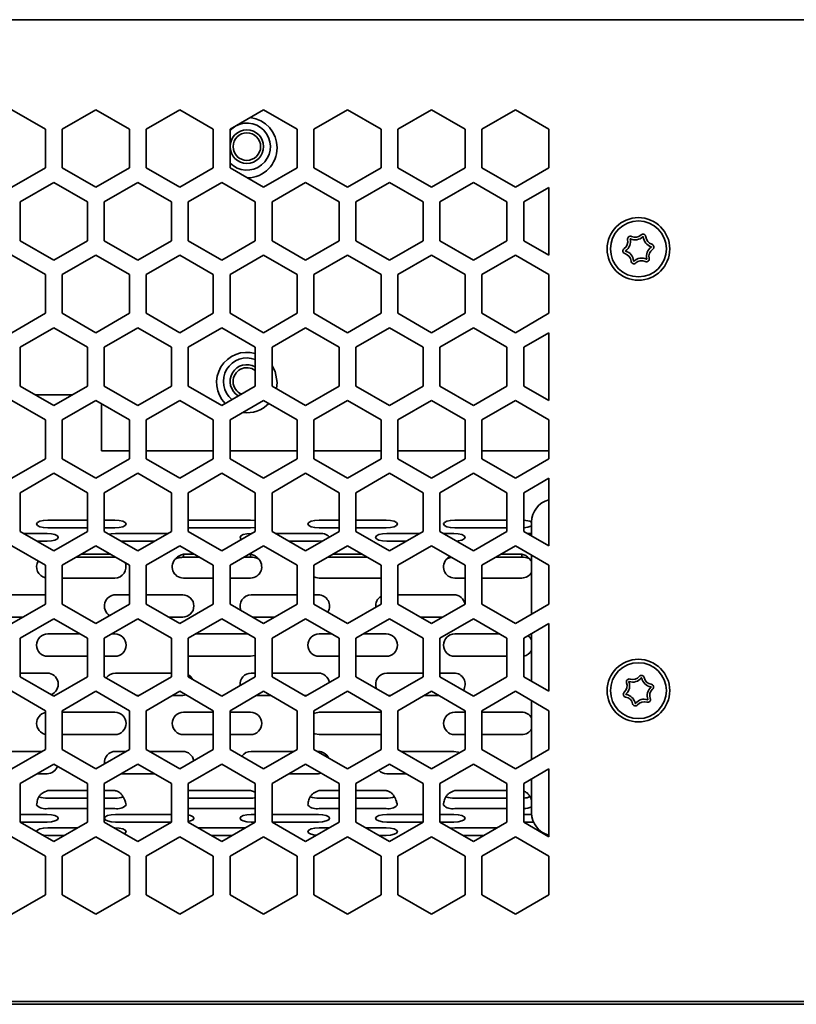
# Model space of a CAD drawing. Header units: millimetres. Extents: x 4 to 590, y 10 to 377.
# Tile 20 of 30: x 487 to 510, y 180 to 209. Entities that reach past the tile are written whole.
import ezdxf

# ---------------------------------------------------------------- set-up
doc = ezdxf.new("R2010")
doc.units = ezdxf.units.MM

msp = doc.modelspace()

# ---------------------------------------------------------------- linework, layer by layer
at = {"color": 7, "linetype": 'Continuous', "lineweight": 35}
for p, q in [((435.694, 209.3378), (581.5607, 209.3378)), ((487.4607, 206.0735), (486.4607, 206.6509)), ((488.9607, 206.6509), (487.9607, 206.0735)), ((489.9607, 206.0735), (488.9607, 206.6509)), ((491.4607, 206.6509), (490.4607, 206.0735)), ((492.4607, 206.0735), (491.4607, 206.6509)), ((493.9607, 206.6509), (492.9607, 206.0735)), ((494.9607, 206.0735), (493.9607, 206.6509)), ((496.4607, 206.6509), (495.4607, 206.0735)), ((497.4607, 206.0735), (496.4607, 206.6509)), ((498.9607, 206.6509), (497.9607, 206.0735)), ((499.9607, 206.0735), (498.9607, 206.6509)), ((501.4607, 206.6509), (500.4607, 206.0735)), ((502.4607, 206.0735), (501.4607, 206.6509)), ((487.4607, 204.9188), (487.4607, 206.0735)), ((487.9607, 206.0735), (487.9607, 204.9188)), ((489.9607, 204.9188), (489.9607, 206.0735)), ((490.4607, 206.0735), (490.4607, 204.9188)), ((492.4607, 204.9188), (492.4607, 206.0735)), ((492.9607, 206.0444), (493.0876, 206.1468)), ((492.9607, 206.0735), (492.9607, 204.9188)), ((494.9607, 204.9188), (494.9607, 206.0735)), ((495.4607, 206.0735), (495.4607, 204.9188)), ((497.4607, 204.9188), (497.4607, 206.0735)), ((497.9607, 206.0735), (497.9607, 204.9188)), ((499.9607, 204.9188), (499.9607, 206.0735)), ((500.4607, 206.0735), (500.4607, 204.9188)), ((502.4607, 204.9188), (502.4607, 206.0735)), ((486.4607, 204.3415), (487.4607, 204.9188)), ((487.9607, 204.9188), (488.9607, 204.3415)), ((488.9607, 204.3415), (489.9607, 204.9188)), ((490.4607, 204.9188), (491.4607, 204.3415)), ((491.4607, 204.3415), (492.4607, 204.9188)), ((492.9607, 204.9188), (493.9607, 204.3415)), ((493.9607, 204.3415), (494.9607, 204.9188)), ((495.4607, 204.9188), (496.4607, 204.3415)), ((496.4607, 204.3415), (497.4607, 204.9188)), ((497.9607, 204.9188), (498.9607, 204.3415)), ((498.9607, 204.3415), (499.9607, 204.9188)), ((500.4607, 204.9188), (501.4607, 204.3415)), ((501.4607, 204.3415), (502.4607, 204.9188)), ((487.7107, 204.4826), (486.7107, 203.9052)), ((488.7107, 203.9052), (487.7107, 204.4826)), ((490.2107, 204.4826), (489.2107, 203.9052)), ((491.2107, 203.9052), (490.2107, 204.4826)), ((492.7107, 204.4826), (491.7107, 203.9052)), ((493.7107, 203.9052), (492.7107, 204.4826)), ((495.2107, 204.4826), (494.2107, 203.9052)), ((496.2107, 203.9052), (495.2107, 204.4826)), ((497.7107, 204.4826), (496.7107, 203.9052)), ((498.7107, 203.9052), (497.7107, 204.4826)), ((500.2107, 204.4826), (499.2107, 203.9052)), ((501.2107, 203.9052), (500.2107, 204.4826)), ((502.4607, 204.3383), (501.7107, 203.9052)), ((502.4607, 202.3175), (502.4607, 204.3383)), ((486.7107, 203.9052), (486.7107, 202.7505)), ((488.7107, 202.7505), (488.7107, 203.9052)), ((489.2107, 203.9052), (489.2107, 202.7505)), ((491.2107, 202.7505), (491.2107, 203.9052)), ((491.7107, 203.9052), (491.7107, 202.7505)), ((493.7107, 202.7505), (493.7107, 203.9052)), ((494.2107, 203.9052), (494.2107, 202.7505)), ((496.2107, 202.7505), (496.2107, 203.9052)), ((496.7107, 203.9052), (496.7107, 202.7505)), ((498.7107, 202.7505), (498.7107, 203.9052)), ((499.2107, 203.9052), (499.2107, 202.7505)), ((501.2107, 202.7505), (501.2107, 203.9052)), ((501.7107, 203.9052), (501.7107, 202.7505)), ((486.7107, 202.7505), (487.7107, 202.1732)), ((487.7107, 202.1732), (488.7107, 202.7505)), ((489.2107, 202.7505), (490.2107, 202.1732)), ((490.2107, 202.1732), (491.2107, 202.7505)), ((491.7107, 202.7505), (492.7107, 202.1732)), ((492.7107, 202.1732), (493.7107, 202.7505)), ((494.2107, 202.7505), (495.2107, 202.1732)), ((495.2107, 202.1732), (496.2107, 202.7505)), ((496.7107, 202.7505), (497.7107, 202.1732)), ((497.7107, 202.1732), (498.7107, 202.7505)), ((499.2107, 202.7505), (500.2107, 202.1732)), ((500.2107, 202.1732), (501.2107, 202.7505)), ((501.7107, 202.7505), (502.4607, 202.3175)), ((487.4607, 201.7402), (486.4607, 202.3175)), ((488.9607, 202.3175), (487.9607, 201.7402)), ((489.9607, 201.7402), (488.9607, 202.3175)), ((491.4607, 202.3175), (490.4607, 201.7402)), ((492.4607, 201.7402), (491.4607, 202.3175)), ((493.9607, 202.3175), (492.9607, 201.7402)), ((494.9607, 201.7402), (493.9607, 202.3175)), ((496.4607, 202.3175), (495.4607, 201.7402)), ((497.4607, 201.7402), (496.4607, 202.3175)), ((498.9607, 202.3175), (497.9607, 201.7402)), ((499.9607, 201.7402), (498.9607, 202.3175)), ((501.4607, 202.3175), (500.4607, 201.7402)), ((502.4607, 201.7402), (501.4607, 202.3175)), ((487.4607, 200.5855), (487.4607, 201.7402)), ((487.9607, 201.7402), (487.9607, 200.5855)), ((489.9607, 200.5855), (489.9607, 201.7402)), ((490.4607, 201.7402), (490.4607, 200.5855)), ((492.4607, 200.5855), (492.4607, 201.7402)), ((492.9607, 201.7402), (492.9607, 200.5855)), ((494.9607, 200.5855), (494.9607, 201.7402)), ((495.4607, 201.7402), (495.4607, 200.5855)), ((497.4607, 200.5855), (497.4607, 201.7402)), ((497.9607, 201.7402), (497.9607, 200.5855)), ((499.9607, 200.5855), (499.9607, 201.7402)), ((500.4607, 201.7402), (500.4607, 200.5855)), ((502.4607, 200.5855), (502.4607, 201.7402)), ((486.4607, 200.0081), (487.4607, 200.5855)), ((487.9607, 200.5855), (488.9607, 200.0081)), ((488.9607, 200.0081), (489.9607, 200.5855)), ((490.4607, 200.5855), (491.4607, 200.0081)), ((491.4607, 200.0081), (492.4607, 200.5855)), ((492.9607, 200.5855), (493.9607, 200.0081)), ((493.9607, 200.0081), (494.9607, 200.5855)), ((495.4607, 200.5855), (496.4607, 200.0081)), ((496.4607, 200.0081), (497.4607, 200.5855)), ((497.9607, 200.5855), (498.9607, 200.0081)), ((498.9607, 200.0081), (499.9607, 200.5855)), ((500.4607, 200.5855), (501.4607, 200.0081)), ((501.4607, 200.0081), (502.4607, 200.5855)), ((487.7107, 200.1493), (486.7107, 199.5719)), ((488.7107, 199.5719), (487.7107, 200.1493)), ((490.2107, 200.1493), (489.2107, 199.5719)), ((491.2107, 199.5719), (490.2107, 200.1493)), ((492.7107, 200.1493), (491.7107, 199.5719)), ((493.7107, 199.5719), (492.7107, 200.1493)), ((495.2107, 200.1493), (494.2107, 199.5719)), ((496.2107, 199.5719), (495.2107, 200.1493)), ((497.7107, 200.1493), (496.7107, 199.5719)), ((498.7107, 199.5719), (497.7107, 200.1493)), ((500.2107, 200.1493), (499.2107, 199.5719)), ((501.2107, 199.5719), (500.2107, 200.1493)), ((502.4607, 200.0049), (501.7107, 199.5719)), ((502.4607, 197.9842), (502.4607, 200.0049)), ((486.7107, 199.5719), (486.7107, 198.4172)), ((488.7107, 198.4172), (488.7107, 199.5719)), ((489.2107, 199.5719), (489.2107, 198.4172)), ((491.2107, 198.4172), (491.2107, 199.5719)), ((491.7107, 199.5719), (491.7107, 198.4172)), ((493.7107, 198.4172), (493.7107, 199.5719)), ((494.2107, 199.5719), (494.2107, 198.4172)), ((496.2107, 198.4172), (496.2107, 199.5719)), ((496.7107, 199.5719), (496.7107, 198.4172)), ((498.7107, 198.4172), (498.7107, 199.5719)), ((499.2107, 199.5719), (499.2107, 198.4172)), ((501.2107, 198.4172), (501.2107, 199.5719)), ((501.7107, 199.5719), (501.7107, 198.4172)), ((486.7107, 198.4172), (487.7107, 197.8399)), ((487.7107, 197.8399), (488.7107, 198.4172)), ((489.2107, 198.4172), (490.2107, 197.8399)), ((490.2107, 197.8399), (491.2107, 198.4172)), ((491.7107, 198.4172), (492.7107, 197.8399)), ((492.7107, 197.8399), (493.7107, 198.4172)), ((494.2107, 198.4172), (495.2107, 197.8399)), ((494.344, 198.3402), (494.3624, 198.5212)), ((495.2107, 197.8399), (496.2107, 198.4172)), ((496.7107, 198.4172), (497.7107, 197.8399)), ((497.7107, 197.8399), (498.7107, 198.4172)), ((499.2107, 198.4172), (500.2107, 197.8399)), ((500.2107, 197.8399), (501.2107, 198.4172)), ((501.7107, 198.4172), (502.4607, 197.9842)), ((488.2557, 198.1545), (487.1657, 198.1545)), ((487.4607, 197.4069), (486.4607, 197.9842)), ((488.9607, 197.9842), (487.9607, 197.4069)), ((489.9607, 197.4069), (488.9607, 197.9842)), ((489.1274, 197.888), (489.1274, 196.4878)), ((491.4607, 197.9842), (490.4607, 197.4069)), ((492.4607, 197.4069), (491.4607, 197.9842)), ((493.9607, 197.9842), (492.9607, 197.4069)), ((494.9607, 197.4069), (493.9607, 197.9842)), ((496.4607, 197.9842), (495.4607, 197.4069)), ((497.4607, 197.4069), (496.4607, 197.9842)), ((498.9607, 197.9842), (497.9607, 197.4069)), ((499.9607, 197.4069), (498.9607, 197.9842)), ((501.4607, 197.9842), (500.4607, 197.4069)), ((502.4607, 197.4069), (501.4607, 197.9842)), ((487.4607, 196.2522), (487.4607, 197.4069)), ((487.9607, 197.4069), (487.9607, 196.2522)), ((489.9607, 196.2522), (489.9607, 197.4069)), ((490.4607, 197.4069), (490.4607, 196.2522)), ((492.4607, 196.2522), (492.4607, 197.4069)), ((492.9607, 197.4069), (492.9607, 196.2522)), ((494.9607, 196.2522), (494.9607, 197.4069)), ((495.4607, 197.4069), (495.4607, 196.2522)), ((497.4607, 196.2522), (497.4607, 197.4069)), ((497.9607, 197.4069), (497.9607, 196.2522)), ((499.9607, 196.2522), (499.9607, 197.4069)), ((500.4607, 197.4069), (500.4607, 196.2522)), ((502.4607, 196.2522), (502.4607, 197.4069)), ((489.1274, 196.4878), (489.9607, 196.4878)), ((490.4607, 196.4878), (492.4607, 196.4878)), ((492.9607, 196.4878), (494.9607, 196.4878)), ((495.4607, 196.4878), (497.4607, 196.4878)), ((497.9607, 196.4878), (499.9607, 196.4878)), ((500.4607, 196.4878), (502.4607, 196.4878)), ((486.4607, 195.6748), (487.4607, 196.2522)), ((487.9607, 196.2522), (488.9607, 195.6748)), ((488.9607, 195.6748), (489.9607, 196.2522)), ((490.4607, 196.2522), (491.4607, 195.6748)), ((491.4607, 195.6748), (492.4607, 196.2522)), ((492.9607, 196.2522), (493.9607, 195.6748)), ((493.9607, 195.6748), (494.9607, 196.2522)), ((495.4607, 196.2522), (496.4607, 195.6748)), ((496.4607, 195.6748), (497.4607, 196.2522)), ((497.9607, 196.2522), (498.9607, 195.6748)), ((498.9607, 195.6748), (499.9607, 196.2522)), ((500.4607, 196.2522), (501.4607, 195.6748)), ((501.4607, 195.6748), (502.4607, 196.2522)), ((487.7107, 195.8159), (486.7107, 195.2386)), ((488.7107, 195.2386), (487.7107, 195.8159)), ((490.2107, 195.8159), (489.2107, 195.2386)), ((491.2107, 195.2386), (490.2107, 195.8159)), ((492.7107, 195.8159), (491.7107, 195.2386)), ((493.7107, 195.2386), (492.7107, 195.8159)), ((495.2107, 195.8159), (494.2107, 195.2386)), ((496.2107, 195.2386), (495.2107, 195.8159)), ((497.7107, 195.8159), (496.7107, 195.2386)), ((498.7107, 195.2386), (497.7107, 195.8159)), ((500.2107, 195.8159), (499.2107, 195.2386)), ((501.2107, 195.2386), (500.2107, 195.8159)), ((502.4607, 195.6716), (501.7107, 195.2386)), ((502.4607, 193.6509), (502.4607, 195.6716)), ((486.7107, 195.2386), (486.7107, 194.0839)), ((488.7107, 194.0839), (488.7107, 195.2386)), ((489.2107, 195.2386), (489.2107, 194.0839)), ((491.2107, 194.0839), (491.2107, 195.2386)), ((491.7107, 195.2386), (491.7107, 194.0839)), ((493.7107, 194.0839), (493.7107, 195.2386)), ((494.2107, 195.2386), (494.2107, 194.0839)), ((496.2107, 194.0839), (496.2107, 195.2386)), ((496.7107, 195.2386), (496.7107, 194.0839)), ((498.7107, 194.0839), (498.7107, 195.2386)), ((499.2107, 195.2386), (499.2107, 194.0839)), ((501.2107, 194.0839), (501.2107, 195.2386)), ((501.7107, 195.2386), (501.7107, 194.0839)), ((487.528, 194.4197), (488.7107, 194.4197)), ((489.2107, 194.4197), (489.528, 194.4197)), ((491.7107, 194.4197), (493.5695, 194.4197)), ((495.6109, 194.4197), (496.2107, 194.4197)), ((496.7107, 194.4197), (497.6109, 194.4197)), ((499.6524, 194.4197), (501.2107, 194.4197)), ((501.944, 193.9492), (501.944, 194.3612)), ((486.7107, 194.0839), (487.7107, 193.5065)), ((486.8201, 194.0207), (487.5073, 194.0207)), ((487.528, 194.1917), (488.7107, 194.1917)), ((487.7107, 193.5065), (488.7107, 194.0839)), ((489.2107, 194.1917), (489.528, 194.1917)), ((489.2107, 194.0839), (490.2107, 193.5065)), ((489.5488, 194.0207), (491.1013, 194.0207)), ((490.2107, 193.5065), (491.2107, 194.0839)), ((491.7107, 194.1917), (493.5695, 194.1917)), ((491.7107, 194.0839), (492.7107, 193.5065)), ((492.7107, 193.5065), (493.7107, 194.0839)), ((493.5902, 194.0207), (493.6013, 194.0207)), ((494.2107, 194.0839), (495.2107, 193.5065)), ((494.3201, 194.0207), (495.5902, 194.0207)), ((495.2107, 193.5065), (496.2107, 194.0839)), ((495.6109, 194.1917), (496.2107, 194.1917)), ((496.7107, 194.1917), (497.6109, 194.1917)), ((496.7107, 194.0839), (497.7107, 193.5065)), ((497.6317, 194.0207), (498.6013, 194.0207)), ((497.7107, 193.5065), (498.7107, 194.0839)), ((499.2107, 194.0839), (500.2107, 193.5065)), ((499.3201, 194.0207), (499.6317, 194.0207)), ((499.6524, 194.1917), (501.2107, 194.1917)), ((500.2107, 193.5065), (501.2107, 194.0839)), ((501.7107, 194.0839), (502.4607, 193.6509)), ((501.8201, 194.0207), (501.944, 194.0207)), ((487.215, 193.7927), (487.5073, 193.7927)), ((489.715, 193.7927), (490.7064, 193.7927)), ((494.715, 193.7927), (495.5902, 193.7927)), ((497.6317, 193.7927), (498.2064, 193.7927)), ((487.4607, 193.0735), (486.4607, 193.6509)), ((488.9607, 193.6509), (487.9607, 193.0735)), ((489.9607, 193.0735), (488.9607, 193.6509)), ((491.4607, 193.6509), (490.4607, 193.0735)), ((492.4607, 193.0735), (491.4607, 193.6509)), ((493.9607, 193.6509), (492.9607, 193.0735)), ((494.9607, 193.0735), (493.9607, 193.6509)), ((496.4607, 193.6509), (495.4607, 193.0735)), ((497.4607, 193.0735), (496.4607, 193.6509)), ((498.9607, 193.6509), (497.9607, 193.0735)), ((499.9607, 193.0735), (498.9607, 193.6509)), ((501.4607, 193.6509), (500.4607, 193.0735)), ((502.4607, 193.0735), (501.4607, 193.6509)), ((488.3812, 193.3163), (489.528, 193.3163)), ((488.5334, 193.4041), (489.3881, 193.4041)), ((489.528, 193.3163), (489.528, 193.3233)), ((489.528, 193.3163), (489.5418, 193.3154)), ((491.5695, 193.4041), (491.8881, 193.4041)), ((491.5695, 193.3163), (491.5695, 193.4041)), ((491.5695, 193.3163), (492.0402, 193.3163)), ((493.3812, 193.3163), (493.5695, 193.3163)), ((493.5334, 193.4041), (493.5695, 193.4041)), ((493.5695, 193.3163), (493.5695, 193.4041)), ((495.8812, 193.3163), (497.0402, 193.3163)), ((496.0334, 193.4041), (496.8881, 193.4041)), ((500.8812, 193.3163), (501.6524, 193.3163)), ((501.0334, 193.4041), (501.6524, 193.4041)), ((501.6524, 193.3163), (501.6524, 193.4041)), ((501.944, 191.6205), (501.944, 193.3718)), ((487.4607, 191.9188), (487.4607, 193.0735)), ((487.9607, 193.0735), (487.9607, 191.9188)), ((489.9607, 191.9188), (489.9607, 193.0735)), ((490.4607, 193.0735), (490.4607, 191.9188)), ((492.4607, 191.9188), (492.4607, 193.0735)), ((492.9607, 193.0735), (492.9607, 191.9188)), ((494.9607, 191.9188), (494.9607, 193.0735)), ((495.4607, 193.0735), (495.4607, 191.9188)), ((497.4607, 191.9188), (497.4607, 193.0735)), ((497.9607, 193.0735), (497.9607, 191.9188)), ((499.9607, 191.9188), (499.9607, 193.0735)), ((500.4607, 193.0735), (500.4607, 191.9188)), ((502.4607, 191.9188), (502.4607, 193.0735)), ((487.9607, 192.6945), (489.528, 192.6945)), ((491.5695, 192.6945), (492.4607, 192.6945)), ((492.9607, 192.6945), (493.5695, 192.6945)), ((495.6109, 192.6945), (497.4607, 192.6945)), ((499.6524, 192.6945), (499.9607, 192.6945)), ((500.4607, 192.6945), (501.6524, 192.6945)), ((485.5073, 192.1945), (487.4607, 192.1945)), ((489.5488, 192.1945), (489.9607, 192.1945)), ((490.4607, 192.1945), (491.5488, 192.1945)), ((493.5902, 192.1945), (494.9607, 192.1945)), ((495.4607, 192.1945), (495.5902, 192.1945)), ((497.9607, 192.1945), (499.6317, 192.1945)), ((486.4607, 191.3415), (487.4607, 191.9188)), ((487.9607, 191.9188), (488.9607, 191.3415)), ((488.9607, 191.3415), (489.9607, 191.9188)), ((490.4607, 191.9188), (491.4607, 191.3415)), ((491.4607, 191.3415), (492.4607, 191.9188)), ((492.9607, 191.9188), (493.9607, 191.3415)), ((493.9607, 191.3415), (494.9607, 191.9188)), ((495.4607, 191.9188), (496.4607, 191.3415)), ((496.4607, 191.3415), (497.4607, 191.9188)), ((497.9607, 191.9188), (498.9607, 191.3415)), ((498.9607, 191.3415), (499.9607, 191.9188)), ((500.4607, 191.9188), (501.4607, 191.3415)), ((501.4607, 191.3415), (502.4607, 191.9188)), ((486.1379, 191.5278), (486.7835, 191.5278)), ((487.7107, 191.4826), (486.7107, 190.9052)), ((488.7107, 190.9052), (487.7107, 191.4826)), ((490.2107, 191.4826), (489.2107, 190.9052)), ((491.2107, 190.9052), (490.2107, 191.4826)), ((491.1379, 191.5278), (491.5488, 191.5278)), ((492.7107, 191.4826), (491.7107, 190.9052)), ((493.7107, 190.9052), (492.7107, 191.4826)), ((493.6379, 191.5278), (494.2835, 191.5278)), ((495.2107, 191.4826), (494.2107, 190.9052)), ((496.2107, 190.9052), (495.2107, 191.4826)), ((497.7107, 191.4826), (496.7107, 190.9052)), ((498.7107, 190.9052), (497.7107, 191.4826)), ((498.6379, 191.5278), (499.2835, 191.5278)), ((500.2107, 191.4826), (499.2107, 190.9052)), ((501.2107, 190.9052), (500.2107, 191.4826)), ((502.4607, 191.3383), (501.7107, 190.9052)), ((502.4607, 189.3175), (502.4607, 191.3383)), ((486.7107, 190.9052), (486.7107, 189.7505)), ((487.528, 191.0278), (488.4984, 191.0278)), ((488.7107, 189.7505), (488.7107, 190.9052)), ((489.2107, 190.9052), (489.2107, 189.7505)), ((489.423, 191.0278), (489.528, 191.0278)), ((491.2107, 189.7505), (491.2107, 190.9052)), ((491.7107, 190.9052), (491.7107, 189.7505)), ((491.923, 191.0278), (493.4984, 191.0278)), ((493.7107, 189.7505), (493.7107, 190.9052)), ((494.2107, 190.9052), (494.2107, 189.7505)), ((495.6109, 191.0278), (495.9984, 191.0278)), ((496.2107, 189.7505), (496.2107, 190.9052)), ((496.7107, 190.9052), (496.7107, 189.7505)), ((496.923, 191.0278), (497.6109, 191.0278)), ((498.7107, 189.7505), (498.7107, 190.9052)), ((499.2107, 190.9052), (499.2107, 189.7505)), ((499.6524, 191.0278), (500.9984, 191.0278)), ((501.2107, 189.7505), (501.2107, 190.9052)), ((501.7107, 190.9052), (501.7107, 189.7505)), ((501.944, 189.6158), (501.944, 191.04)), ((487.528, 190.3612), (488.7107, 190.3612)), ((489.2107, 190.3612), (489.528, 190.3612)), ((491.7107, 190.3612), (493.5695, 190.3612)), ((495.6109, 190.3612), (496.2107, 190.3612)), ((496.7107, 190.3612), (497.6109, 190.3612)), ((499.6524, 190.3612), (501.2107, 190.3612)), ((486.7107, 189.8612), (487.5073, 189.8612)), ((486.7107, 189.7505), (487.7107, 189.1732)), ((487.7107, 189.1732), (488.7107, 189.7505)), ((489.2107, 189.7505), (490.2107, 189.1732)), ((489.5488, 189.8612), (491.2107, 189.8612)), ((490.2107, 189.1732), (491.2107, 189.7505)), ((491.7107, 189.7505), (492.7107, 189.1732)), ((492.7107, 189.1732), (493.7107, 189.7505)), ((493.5902, 189.8612), (493.7107, 189.8612)), ((494.2107, 189.8612), (495.5902, 189.8612)), ((494.2107, 189.7505), (495.2107, 189.1732)), ((495.2107, 189.1732), (496.2107, 189.7505)), ((496.7107, 189.7505), (497.7107, 189.1732)), ((497.6317, 189.8612), (498.7107, 189.8612)), ((497.7107, 189.1732), (498.7107, 189.7505)), ((499.2107, 189.8612), (499.6317, 189.8612)), ((499.2107, 189.7505), (500.2107, 189.1732)), ((500.2107, 189.1732), (501.2107, 189.7505)), ((501.7107, 189.7505), (502.4607, 189.3175)), ((487.4607, 188.7402), (486.4607, 189.3175)), ((488.9607, 189.3175), (487.9607, 188.7402)), ((489.9607, 188.7402), (488.9607, 189.3175)), ((491.4607, 189.3175), (490.4607, 188.7402)), ((492.4607, 188.7402), (491.4607, 189.3175)), ((493.9607, 189.3175), (492.9607, 188.7402)), ((494.9607, 188.7402), (493.9607, 189.3175)), ((496.4607, 189.3175), (495.4607, 188.7402)), ((497.4607, 188.7402), (496.4607, 189.3175)), ((498.9607, 189.3175), (497.9607, 188.7402)), ((499.9607, 188.7402), (498.9607, 189.3175)), ((501.4607, 189.3175), (500.4607, 188.7402)), ((502.4607, 188.7402), (501.4607, 189.3175)), ((490.1738, 189.1945), (490.2476, 189.1945)), ((491.2476, 189.1945), (491.5488, 189.1945)), ((491.5488, 189.1945), (491.6478, 189.2095)), ((493.7476, 189.1945), (494.1738, 189.1945)), ((495.1738, 189.1945), (495.2476, 189.1945)), ((497.6738, 189.1945), (497.7476, 189.1945)), ((498.7476, 189.1945), (499.1738, 189.1945)), ((501.944, 187.2872), (501.944, 189.0385)), ((487.4607, 187.5855), (487.4607, 188.7402)), ((487.9607, 188.7402), (487.9607, 187.5855)), ((489.9607, 187.5855), (489.9607, 188.7402)), ((490.4607, 188.7402), (490.4607, 187.5855)), ((492.4607, 187.5855), (492.4607, 188.7402)), ((492.9607, 188.7402), (492.9607, 187.5855)), ((494.9607, 187.5855), (494.9607, 188.7402)), ((495.4607, 188.7402), (495.4607, 187.5855)), ((497.4607, 187.5855), (497.4607, 188.7402)), ((497.9607, 188.7402), (497.9607, 187.5855)), ((499.9607, 187.5855), (499.9607, 188.7402)), ((500.4607, 188.7402), (500.4607, 187.5855)), ((502.4607, 187.5855), (502.4607, 188.7402)), ((487.9607, 188.6945), (489.528, 188.6945)), ((491.5695, 188.6945), (492.4607, 188.6945)), ((492.9607, 188.6945), (493.5695, 188.6945)), ((495.6109, 188.6945), (497.4607, 188.6945)), ((499.6524, 188.6945), (499.9607, 188.6945)), ((500.4607, 188.6945), (501.6524, 188.6945)), ((487.9607, 188.0278), (489.528, 188.0278)), ((491.5695, 188.0278), (492.4607, 188.0278)), ((492.9607, 188.0278), (493.5695, 188.0278)), ((495.6109, 188.0278), (497.4607, 188.0278)), ((499.6524, 188.0278), (499.9607, 188.0278)), ((500.4607, 188.0278), (501.6524, 188.0278)), ((486.4607, 187.0081), (487.4607, 187.5855)), ((487.9607, 187.5855), (488.9607, 187.0081)), ((488.9607, 187.0081), (489.9607, 187.5855)), ((490.4607, 187.5855), (491.4607, 187.0081)), ((491.4607, 187.0081), (492.4607, 187.5855)), ((492.9607, 187.5855), (493.9607, 187.0081)), ((493.9607, 187.0081), (494.9607, 187.5855)), ((495.4607, 187.5855), (496.4607, 187.0081)), ((496.4607, 187.0081), (497.4607, 187.5855)), ((497.9607, 187.5855), (498.9607, 187.0081)), ((498.9607, 187.0081), (499.9607, 187.5855)), ((500.4607, 187.5855), (501.4607, 187.0081)), ((501.4607, 187.0081), (502.4607, 187.5855)), ((485.5606, 187.5278), (487.3608, 187.5278)), ((489.5488, 187.5278), (489.8608, 187.5278)), ((490.5606, 187.5278), (491.5488, 187.5278)), ((493.5902, 187.5278), (494.8608, 187.5278)), ((495.5606, 187.5278), (495.5902, 187.5278)), ((498.0606, 187.5278), (499.6317, 187.5278)), ((487.7107, 187.1493), (486.7107, 186.5719)), ((488.7107, 186.5719), (487.7107, 187.1493)), ((490.2107, 187.1493), (489.2107, 186.5719)), ((491.2107, 186.5719), (490.2107, 187.1493)), ((492.7107, 187.1493), (491.7107, 186.5719)), ((493.7107, 186.5719), (492.7107, 187.1493)), ((495.2107, 187.1493), (494.2107, 186.5719)), ((496.2107, 186.5719), (495.2107, 187.1493)), ((497.7107, 187.1493), (496.7107, 186.5719)), ((498.7107, 186.5719), (497.7107, 187.1493)), ((500.2107, 187.1493), (499.2107, 186.5719)), ((501.2107, 186.5719), (500.2107, 187.1493)), ((502.4607, 187.0049), (501.7107, 186.5719)), ((502.4607, 184.9842), (502.4607, 187.0049)), ((487.2117, 186.8612), (487.5073, 186.8612)), ((489.7117, 186.8612), (490.7097, 186.8612)), ((494.7117, 186.8612), (495.5902, 186.8612)), ((495.5902, 186.8612), (495.6856, 186.8751)), ((497.6317, 186.8612), (498.2097, 186.8612)), ((501.944, 185.6945), (501.944, 186.7066)), ((486.7107, 186.5719), (486.7107, 185.4172)), ((488.7107, 185.4172), (488.7107, 186.5719)), ((489.2107, 186.5719), (489.2107, 185.4172)), ((491.2107, 185.4172), (491.2107, 186.5719)), ((491.7107, 186.5719), (491.7107, 185.4172)), ((493.7107, 185.4172), (493.7107, 186.5719)), ((494.2107, 186.5719), (494.2107, 185.4172)), ((496.2107, 185.4172), (496.2107, 186.5719)), ((496.7107, 186.5719), (496.7107, 185.4172)), ((498.7107, 185.4172), (498.7107, 186.5719)), ((499.2107, 186.5719), (499.2107, 185.4172)), ((501.2107, 185.4172), (501.2107, 186.5719)), ((501.7107, 186.5719), (501.7107, 185.4172)), ((487.528, 186.3612), (488.7107, 186.3612)), ((488.7107, 186.1332), (487.528, 186.1332)), ((489.2107, 186.3612), (489.528, 186.3612)), ((489.528, 186.1332), (489.2107, 186.1332)), ((491.7107, 186.3612), (493.5695, 186.3612)), ((493.5695, 186.1332), (491.7107, 186.1332)), ((495.6109, 186.3612), (496.2107, 186.3612)), ((496.2107, 186.1332), (495.6109, 186.1332)), ((496.7107, 186.3612), (497.6109, 186.3612)), ((497.6109, 186.1332), (496.7107, 186.1332)), ((499.6524, 186.3612), (501.2107, 186.3612)), ((501.2107, 186.1332), (499.6524, 186.1332)), ((487.528, 185.82), (488.7107, 185.82)), ((489.2107, 185.82), (489.528, 185.82)), ((491.7107, 185.82), (493.5695, 185.82)), ((495.6109, 185.82), (496.2107, 185.82)), ((496.7107, 185.82), (497.6109, 185.82)), ((499.6524, 185.82), (501.2107, 185.82)), ((486.7107, 185.649), (487.5073, 185.649)), ((489.5488, 185.649), (491.2107, 185.649)), ((493.5902, 185.649), (493.7107, 185.649)), ((494.2107, 185.649), (495.5902, 185.649)), ((497.6317, 185.649), (498.7107, 185.649)), ((499.2107, 185.649), (499.6317, 185.649)), ((501.7107, 185.649), (501.9455, 185.649)), ((486.7107, 185.421), (487.5073, 185.421)), ((486.7107, 185.4172), (487.7107, 184.8399)), ((487.528, 185.25), (488.421, 185.25)), ((487.7107, 184.8399), (488.7107, 185.4172)), ((489.2107, 185.4172), (490.2107, 184.8399)), ((489.5004, 185.25), (489.528, 185.25)), ((489.5488, 185.421), (491.2107, 185.421)), ((490.2107, 184.8399), (491.2107, 185.4172)), ((491.7107, 185.4172), (492.7107, 184.8399)), ((492.0004, 185.25), (493.421, 185.25)), ((492.7107, 184.8399), (493.7107, 185.4172)), ((493.5902, 185.421), (493.7107, 185.421)), ((494.2107, 185.421), (495.5902, 185.421)), ((494.2107, 185.4172), (495.2107, 184.8399)), ((495.2107, 184.8399), (496.2107, 185.4172)), ((495.6109, 185.25), (495.921, 185.25)), ((496.7107, 185.4172), (497.7107, 184.8399)), ((497.0004, 185.25), (497.6109, 185.25)), ((497.6317, 185.421), (498.7107, 185.421)), ((497.7107, 184.8399), (498.7107, 185.4172)), ((499.2107, 185.421), (499.6317, 185.421)), ((499.2107, 185.4172), (500.2107, 184.8399)), ((499.6524, 185.25), (500.921, 185.25)), ((500.2107, 184.8399), (501.2107, 185.4172)), ((501.7107, 185.421), (502.001, 185.421)), ((501.7107, 185.4172), (502.4607, 184.9842)), ((487.4607, 184.4069), (486.4607, 184.9842)), ((487.528, 185.0219), (488.0261, 185.0219)), ((488.9607, 184.9842), (487.9607, 184.4069)), ((489.9607, 184.4069), (488.9607, 184.9842)), ((491.4607, 184.9842), (490.4607, 184.4069)), ((492.4607, 184.4069), (491.4607, 184.9842)), ((492.3953, 185.0219), (493.0261, 185.0219)), ((493.9607, 184.9842), (492.9607, 184.4069)), ((494.9607, 184.4069), (493.9607, 184.9842)), ((496.4607, 184.9842), (495.4607, 184.4069)), ((497.4607, 184.4069), (496.4607, 184.9842)), ((497.3953, 185.0219), (497.6109, 185.0219)), ((498.9607, 184.9842), (497.9607, 184.4069)), ((499.9607, 184.4069), (498.9607, 184.9842)), ((499.8953, 185.0219), (500.5261, 185.0219)), ((501.4607, 184.9842), (500.4607, 184.4069)), ((502.4607, 184.4069), (501.4607, 184.9842)), ((487.4607, 183.2522), (487.4607, 184.4069)), ((487.9607, 184.4069), (487.9607, 183.2522)), ((489.9607, 183.2522), (489.9607, 184.4069)), ((490.4607, 184.4069), (490.4607, 183.2522)), ((492.4607, 183.2522), (492.4607, 184.4069)), ((492.9607, 184.4069), (492.9607, 183.2522)), ((494.9607, 183.2522), (494.9607, 184.4069)), ((495.4607, 184.4069), (495.4607, 183.2522)), ((497.4607, 183.2522), (497.4607, 184.4069)), ((497.9607, 184.4069), (497.9607, 183.2522)), ((499.9607, 183.2522), (499.9607, 184.4069)), ((500.4607, 184.4069), (500.4607, 183.2522)), ((502.4607, 183.2522), (502.4607, 184.4069)), ((486.4607, 182.6748), (487.4607, 183.2522)), ((487.9607, 183.2522), (488.9607, 182.6748)), ((488.9607, 182.6748), (489.9607, 183.2522)), ((490.4607, 183.2522), (491.4607, 182.6748)), ((491.4607, 182.6748), (492.4607, 183.2522)), ((492.9607, 183.2522), (493.9607, 182.6748)), ((493.9607, 182.6748), (494.9607, 183.2522)), ((495.4607, 183.2522), (496.4607, 182.6748)), ((496.4607, 182.6748), (497.4607, 183.2522)), ((497.9607, 183.2522), (498.9607, 182.6748)), ((498.9607, 182.6748), (499.9607, 183.2522)), ((500.4607, 183.2522), (501.4607, 182.6748)), ((501.4607, 182.6748), (502.4607, 183.2522)), ((581.5607, 180.0712), (435.694, 180.0712)), ((581.2274, 179.9878), (436.0274, 179.9878))]:
    msp.add_line(p, q, dxfattribs=at)
at = {"color": 7, "linetype": 'Continuous', "lineweight": 35, "flags": 128}
for points in [[(494.3624, 198.5212), (494.3015, 198.8469), (494.2107, 199.0217)], [(487.528, 194.4197), (487.4005, 194.4111), (487.2923, 194.3864), (487.2201, 194.3494), (487.1947, 194.3057), (487.2201, 194.2621), (487.2923, 194.2251), (487.4005, 194.2004), (487.528, 194.1917)], [(489.528, 194.1917), (489.6556, 194.2004), (489.7637, 194.2251), (489.836, 194.2621), (489.8614, 194.3057), (489.836, 194.3494), (489.7637, 194.3864), (489.6556, 194.4111), (489.528, 194.4197)], [(493.7107, 194.409), (493.697, 194.4111), (493.5695, 194.4197)], [(495.6109, 194.4197), (495.4834, 194.4111), (495.3752, 194.3864), (495.303, 194.3494), (495.2776, 194.3057), (495.303, 194.2621), (495.3752, 194.2251), (495.4834, 194.2004), (495.6109, 194.1917)], [(497.6109, 194.1917), (497.7385, 194.2004), (497.8466, 194.2251), (497.9189, 194.2621), (497.9443, 194.3057), (497.9189, 194.3494), (497.8466, 194.3864), (497.7385, 194.4111), (497.6109, 194.4197)], [(499.6524, 194.4197), (499.5248, 194.4111), (499.4167, 194.3864), (499.3444, 194.3494), (499.3191, 194.3057), (499.3444, 194.2621), (499.4167, 194.2251), (499.5248, 194.2004), (499.6524, 194.1917)], [(487.5073, 193.7927), (487.6349, 193.8014), (487.743, 193.8261), (487.8153, 193.8631), (487.8406, 193.9067), (487.8153, 193.9503), (487.743, 193.9873), (487.6349, 194.012), (487.5073, 194.0207)], [(489.5488, 194.0207), (489.4212, 194.012), (489.3563, 193.9998)], [(493.5902, 194.0207), (493.4627, 194.012), (493.3545, 193.9873), (493.2823, 193.9503), (493.2569, 193.9067), (493.2823, 193.8631), (493.3033, 193.8487)], [(493.5695, 194.1917), (493.697, 194.2004), (493.7107, 194.2025)], [(497.6317, 194.0207), (497.5041, 194.012), (497.396, 193.9873), (497.3237, 193.9503), (497.2983, 193.9067), (497.3237, 193.8631), (497.396, 193.8261), (497.5041, 193.8014), (497.6317, 193.7927)], [(499.7096, 193.7959), (499.7592, 193.8014), (499.8674, 193.8261), (499.9396, 193.8631), (499.965, 193.9067), (499.9396, 193.9503), (499.8674, 193.9873), (499.7592, 194.012), (499.6317, 194.0207)], [(495.5902, 193.7927), (495.7178, 193.8014), (495.7226, 193.8021)], [(501.944, 193.1892), (501.935, 193.2046), (501.869, 193.2812)], [(495.4607, 192.7303), (495.5111, 192.7098), (495.6109, 192.6945)], [(501.944, 190.8559), (501.8881, 190.9302), (501.832, 190.9753)], [(493.5695, 190.3612), (493.697, 190.3865), (493.7107, 190.3926)], [(491.8503, 189.67), (491.7845, 189.7635), (491.7107, 189.8192)], [(495.6109, 188.6945), (495.4834, 188.6691), (495.4607, 188.6587)], [(495.4607, 188.0636), (495.4834, 188.0532), (495.6109, 188.0278)], [(499.7908, 187.4874), (499.7592, 187.5025), (499.6317, 187.5278)], [(499.748, 186.8821), (499.7592, 186.8865), (499.844, 186.9376)], [(487.5073, 185.421), (487.6349, 185.4296), (487.743, 185.4544), (487.8153, 185.4913), (487.8406, 185.535), (487.8153, 185.5786), (487.743, 185.6156), (487.6349, 185.6403), (487.5073, 185.649)], [(489.5488, 185.649), (489.4212, 185.6403), (489.3131, 185.6156), (489.2408, 185.5786), (489.2154, 185.535), (489.2408, 185.4913), (489.3131, 185.4544), (489.4212, 185.4296), (489.5488, 185.421)], [(491.7107, 185.4353), (491.7845, 185.4544), (491.8567, 185.4913), (491.8821, 185.535), (491.8567, 185.5786), (491.7845, 185.6156), (491.7107, 185.6346)], [(493.5902, 185.649), (493.4627, 185.6403), (493.3545, 185.6156), (493.2823, 185.5786), (493.2569, 185.535), (493.2823, 185.4913), (493.3545, 185.4544), (493.4627, 185.4296), (493.5902, 185.421)], [(495.5902, 185.421), (495.7178, 185.4296), (495.8259, 185.4544), (495.8982, 185.4913), (495.9235, 185.535), (495.8982, 185.5786), (495.8259, 185.6156), (495.7178, 185.6403), (495.5902, 185.649)], [(497.6317, 185.649), (497.5041, 185.6403), (497.396, 185.6156), (497.3237, 185.5786), (497.2983, 185.535), (497.3237, 185.4913), (497.396, 185.4544), (497.5041, 185.4296), (497.6317, 185.421)], [(499.6317, 185.421), (499.7592, 185.4296), (499.8674, 185.4544), (499.9396, 185.4913), (499.965, 185.535), (499.9396, 185.5786), (499.8674, 185.6156), (499.7592, 185.6403), (499.6317, 185.649)], [(487.528, 185.25), (487.4005, 185.2413), (487.2923, 185.2166), (487.2201, 185.1796), (487.1947, 185.1359)], [(489.8065, 185.0733), (489.836, 185.0923), (489.8614, 185.1359), (489.836, 185.1796), (489.7637, 185.2166), (489.6556, 185.2413), (489.528, 185.25)], [(495.6109, 185.25), (495.4834, 185.2413), (495.3752, 185.2166), (495.303, 185.1796), (495.2776, 185.1359), (495.303, 185.0923), (495.3752, 185.0553), (495.4834, 185.0306), (495.5317, 185.0252)], [(497.6109, 185.0219), (497.7385, 185.0306), (497.8466, 185.0553), (497.9189, 185.0923), (497.9443, 185.1359), (497.9189, 185.1796), (497.8466, 185.2166), (497.7385, 185.2413), (497.6109, 185.25)], [(499.6524, 185.25), (499.5248, 185.2413), (499.5173, 185.2402)], [(487.3725, 185.0351), (487.4005, 185.0306), (487.528, 185.0219)]]:
    msp.add_lwpolyline(points, dxfattribs=at)
at = {"color": 7, "linetype": 'Continuous', "lineweight": 35}
for centre, radius in [((493.4607, 205.5545), 0.5), ((493.4607, 205.5545), 0.4098), ((505.1274, 202.5045), 0.9333), ((505.1274, 202.5045), 0.8333), ((505.1274, 189.3378), 0.9333), ((505.1274, 189.3378), 0.8333)]:
    msp.add_circle(centre, radius, dxfattribs=at)
for centre, radius, start, end in [((493.4607, 205.5212), 0.9017, 0, 83.87971), ((493.4607, 205.5545), 0.7, 224.41531, 117.79534), ((493.4607, 205.5212), 0.9017, 271.15124, 0), ((504.8862, 202.8024), 0.0833, 63.89084, 194.09011), ((504.8862, 202.8024), 0.00741, 63.89084, 194.09011), ((505.0329, 203.1018), 0.3259, 243.89084, 314.09011), ((505.0329, 203.1018), 0.25, 243.89084, 314.09011), ((505.2648, 202.8624), 0.0833, 3.89084, 134.09011), ((505.2648, 202.8624), 0.00741, 3.89084, 134.09011), ((505.5974, 202.885), 0.3259, 183.89084, 254.09011), ((505.5974, 202.885), 0.25, 183.89084, 254.09011), ((504.5629, 202.7213), 0.25, 303.89084, 14.09011), ((504.5629, 202.7213), 0.3259, 303.89084, 14.09011), ((505.6919, 202.2877), 0.3259, 123.89084, 194.09011), ((505.506, 202.5644), 0.00741, 303.89084, 74.09011), ((505.506, 202.5644), 0.0833, 303.89084, 74.09011), ((504.7487, 202.4446), 0.0833, 123.89084, 254.09011), ((504.6574, 202.124), 0.25, 3.89084, 74.09011), ((504.7487, 202.4446), 0.00741, 123.89084, 254.09011), ((504.6574, 202.124), 0.3259, 3.89084, 74.09011), ((505.2219, 201.9072), 0.3259, 63.89084, 134.09011), ((505.3686, 202.2066), 0.0833, 243.89084, 14.09011), ((505.6919, 202.2877), 0.25, 123.89084, 194.09011), ((504.9899, 202.1467), 0.0833, 183.89084, 314.09011), ((504.9899, 202.1467), 0.00741, 183.89084, 314.09011), ((505.2219, 201.9072), 0.25, 63.89084, 134.09011), ((505.3686, 202.2066), 0.00741, 243.89084, 14.09011), ((493.4607, 198.5212), 0.9017, 73.903, 223.79664), ((493.4607, 198.5545), 0.7, 69.07517, 149.32032), ((493.4607, 198.5545), 0.5, 60, 149.32032), ((493.4607, 198.5545), 0.7, 149.32032, 230.39069), ((493.4607, 198.5545), 0.5, 149.32032, 239.19527), ((493.4607, 198.5545), 0.4098, 52.4102, 246.52011), ((493.4607, 198.5212), 0.9017, 262.46724, 316.20336), ((502.6269, 194.3617), 0.6828, 104.08482, 180.04126), ((501.7, 193.8684), 0.5497, 63.64221, 88.88284), ((495.6591, 193.6577), 0.3695, 44.62804, 100.74721), ((501.7, 194.7431), 0.5497, 271.11716, 296.35779), ((487.528, 193.0278), 0.3333, 148.986, 258.34619), ((489.528, 193.0278), 0.3333, 270, 20.14751), ((491.5695, 193.0278), 0.3333, 130.53455, 270), ((493.5695, 193.0278), 0.3333, 270, 49.46545), ((499.6524, 193.0278), 0.3333, 130.53455, 270), ((501.6524, 193.0278), 0.3333, 270, 331.03742), ((489.5488, 191.8612), 0.3333, 90, 237.91283), ((491.5488, 191.8612), 0.3333, 270, 90), ((493.5902, 191.8612), 0.3333, 90, 202.60627), ((495.5902, 191.8612), 0.3333, 327.45058, 90), ((497.6317, 191.8612), 0.3333, 120.85632, 186.0319), ((499.6317, 191.8612), 0.3333, 9.89315, 90), ((487.528, 190.6945), 0.3333, 90, 270), ((489.528, 190.6945), 0.3333, 270, 90), ((495.6109, 190.6945), 0.3333, 90, 270), ((497.6109, 190.6945), 0.3333, 270, 90), ((499.6524, 190.6945), 0.3333, 90, 270), ((501.6524, 190.6945), 0.3333, 280.07489, 331.03742), ((487.5073, 189.5278), 0.3333, 291.95517, 90), ((489.5488, 189.5278), 0.3333, 90, 145.89731), ((493.5902, 189.5278), 0.3333, 90, 186.55318), ((495.5902, 189.5278), 0.3333, 9.38405, 90), ((497.6317, 189.5278), 0.3333, 90, 203.39941), ((499.6317, 189.5278), 0.3333, 326.97272, 90), ((504.8502, 189.6026), 0.0833, 71.2063, 201.40556), ((504.8502, 189.6026), 0.00741, 71.2063, 201.40556), ((504.9576, 189.9182), 0.3259, 251.2063, 321.40556), ((504.9576, 189.9182), 0.25, 251.2063, 321.40556), ((505.2181, 189.7103), 0.0833, 11.2063, 141.40556), ((505.2181, 189.7103), 0.00741, 11.2063, 141.40556), ((505.5451, 189.7751), 0.3259, 191.2063, 261.40556), ((505.5451, 189.7751), 0.25, 191.2063, 261.40556), ((504.5399, 189.481), 0.25, 311.2063, 21.40556), ((504.5399, 189.481), 0.3259, 311.2063, 21.40556), ((505.7149, 189.1947), 0.3259, 131.2063, 201.40556), ((505.7149, 189.1947), 0.25, 131.2063, 201.40556), ((505.4953, 189.4455), 0.00741, 311.2063, 81.40556), ((505.4953, 189.4455), 0.0833, 311.2063, 81.40556), ((504.7595, 189.2302), 0.0833, 131.2063, 261.40556), ((504.7096, 188.9006), 0.25, 11.2063, 81.40556), ((504.7595, 189.2302), 0.00741, 131.2063, 261.40556), ((504.7096, 188.9006), 0.3259, 11.2063, 81.40556), ((505.2971, 188.7575), 0.3259, 71.2063, 141.40556), ((505.4045, 189.073), 0.0833, 251.2063, 21.40556), ((505.4045, 189.073), 0.00741, 251.2063, 21.40556), ((505.0366, 188.9654), 0.0833, 191.2063, 321.40556), ((505.0366, 188.9654), 0.00741, 191.2063, 321.40556), ((505.2971, 188.7575), 0.25, 71.2063, 141.40556), ((487.528, 188.3612), 0.3333, 101.65381, 258.34619), ((489.528, 188.3612), 0.3333, 270, 90), ((491.5695, 188.3612), 0.3333, 90, 270), ((493.5695, 188.3612), 0.3333, 270, 90), ((499.6524, 188.3612), 0.3333, 90, 270), ((501.6524, 188.3612), 0.3333, 28.96258, 90), ((501.6524, 188.3612), 0.3333, 270, 331.03742), ((489.5488, 187.1945), 0.3333, 90, 186.55318), ((491.5488, 187.1945), 0.3333, 9.38405, 90), ((493.5902, 187.1945), 0.3333, 90, 145.89731), ((495.5902, 187.1945), 0.3333, 25.23968, 90), ((487.5073, 187.1945), 0.3333, 270, 340.81099), ((497.6317, 187.1945), 0.3333, 223.65511, 270), ((487.507, 186.8172), 0.6843, 249.40723, 271.76084), ((489.5445, 186.855), 0.722, 268.69378, 288.93016), ((493.5727, 187.0254), 0.8922, 269.79551, 278.8999), ((495.5899, 186.8172), 0.6843, 249.40723, 271.76084), ((497.6274, 186.855), 0.722, 268.69378, 288.93016), ((499.6314, 186.8172), 0.6843, 249.40723, 271.76084), ((501.6792, 186.8156), 0.6814, 272.65176, 289.18212), ((487.4642, 186.2009), 0.3862, 226.09266, 279.51199), ((489.5919, 186.2009), 0.3862, 260.48801, 313.90734), ((493.5727, 186.7122), 0.8922, 269.79551, 278.8999), ((495.5471, 186.2009), 0.3862, 226.09266, 279.51199), ((497.6748, 186.2009), 0.3862, 260.48801, 313.90734), ((499.5886, 186.2009), 0.3862, 226.09266, 279.51199), ((501.6979, 186.3798), 0.5582, 271.31288, 296.16207), ((502.6269, 185.694), 0.6828, 179.9588, 255.91512)]:
    msp.add_arc(centre, radius, start, end, dxfattribs=at)
for points, knots in [([(491.3529, 193.2812), (491.3788, 193.3149), (491.4146, 193.3386), (491.4896, 193.3773), (491.5292, 193.3918), (491.5695, 193.4041)], [0, 0, 0, 0, 0.5, 0.5, 1, 1, 1, 1]), ([(491.3529, 193.2812), (491.3701, 193.2876), (491.388, 193.2916), (491.4239, 193.2988), (491.442, 193.3017), (491.4965, 193.3094), (491.533, 193.3131), (491.5695, 193.3163)], [0, 0, 0, 0, 0.25, 0.25, 0.5, 0.5, 1, 1, 1, 1]), ([(493.5695, 193.4041), (493.6127, 193.4028), (493.6521, 193.3841), (493.7231, 193.3387), (493.7555, 193.3108), (493.7861, 193.2812)], [0, 0, 0, 0, 0.5, 0.5, 1, 1, 1, 1]), ([(499.4358, 193.2812), (499.4506, 193.2978), (499.4705, 193.32), (499.4961, 193.3344), (499.5026, 193.338)], [0, 0, 0, 0, 0.7473799, 1, 1, 1, 1]), ([(499.4358, 193.2812), (499.4559, 193.2868), (499.4959, 193.2981), (499.5371, 193.3035), (499.5576, 193.3062)], [0, 0, 0, 0, 0.502326, 1, 1, 1, 1]), ([(501.6524, 193.4041), (501.6956, 193.4028), (501.735, 193.3841), (501.806, 193.3387), (501.8384, 193.3108), (501.869, 193.2812)], [0, 0, 0, 0, 0.5, 0.5, 1, 1, 1, 1]), ([(487.1964, 185.9226), (487.1972, 185.9433), (487.2004, 185.974), (487.2124, 186.0342), (487.2175, 186.0559), (487.2314, 186.102), (487.2404, 186.1269), (487.2643, 186.1761), (487.2808, 186.2002), (487.3202, 186.2437), (487.3431, 186.2633), (487.4167, 186.3153), (487.4712, 186.3407), (487.528, 186.3612)], [0, 0, 0, 0, 0.25, 0.25, 0.375, 0.375, 0.5, 0.5, 0.625, 0.625, 0.75, 0.75, 1, 1, 1, 1]), ([(489.528, 186.3612), (489.5574, 186.355), (489.5856, 186.3457), (489.6391, 186.3199), (489.6644, 186.3032), (489.7089, 186.2648), (489.7289, 186.2426), (489.763, 186.1962), (489.7774, 186.1718), (489.8141, 186.0991), (489.8299, 186.0522), (489.8513, 185.9745), (489.8571, 185.9431), (489.8597, 185.9226)], [0, 0, 0, 0, 0.125, 0.125, 0.25, 0.25, 0.375, 0.375, 0.5, 0.5, 0.75, 0.75, 1, 1, 1, 1]), ([(493.5695, 186.3612), (493.6084, 186.3514), (493.6613, 186.3381), (493.7003, 186.302), (493.7107, 186.2924)], [0, 0, 0, 0, 0.7339368, 1, 1, 1, 1]), ([(495.2793, 185.9226), (495.2801, 185.9433), (495.2833, 185.974), (495.2953, 186.0342), (495.3004, 186.0559), (495.3143, 186.102), (495.3233, 186.1269), (495.3472, 186.1761), (495.3637, 186.2002), (495.4031, 186.2437), (495.426, 186.2633), (495.4996, 186.3153), (495.5541, 186.3407), (495.6109, 186.3612)], [0, 0, 0, 0, 0.25, 0.25, 0.375, 0.375, 0.5, 0.5, 0.625, 0.625, 0.75, 0.75, 1, 1, 1, 1]), ([(497.6109, 186.3612), (497.6403, 186.355), (497.6685, 186.3457), (497.722, 186.3199), (497.7473, 186.3032), (497.7918, 186.2648), (497.8118, 186.2426), (497.8459, 186.1962), (497.8603, 186.1718), (497.897, 186.0991), (497.9128, 186.0522), (497.9342, 185.9745), (497.94, 185.9431), (497.9426, 185.9226)], [0, 0, 0, 0, 0.125, 0.125, 0.25, 0.25, 0.375, 0.375, 0.5, 0.5, 0.75, 0.75, 1, 1, 1, 1]), ([(499.3207, 185.9226), (499.3216, 185.9433), (499.3247, 185.974), (499.3367, 186.0342), (499.3419, 186.0559), (499.3558, 186.102), (499.3647, 186.1269), (499.3887, 186.1761), (499.4051, 186.2002), (499.4446, 186.2437), (499.4674, 186.2633), (499.5411, 186.3153), (499.5956, 186.3407), (499.6524, 186.3612)], [0, 0, 0, 0, 0.25, 0.25, 0.375, 0.375, 0.5, 0.5, 0.625, 0.625, 0.75, 0.75, 1, 1, 1, 1]), ([(501.7107, 186.3389), (501.728, 186.3333), (501.7827, 186.3153), (501.8527, 186.2481), (501.9125, 186.1583), (501.9338, 186.1025), (501.944, 186.0754)], [0, 0, 0, 0, 0.1411775, 0.4456739, 0.7312792, 1, 1, 1, 1])]:
    msp.add_open_spline(points, degree=3, knots=knots, dxfattribs=at)
for points in [[(493.5695, 193.3163), (493.6429, 193.3156), (493.7154, 193.3008), (493.7861, 193.2812)], [(501.6524, 193.3163), (501.7258, 193.3156), (501.7983, 193.3008), (501.869, 193.2812)]]:
    msp.add_open_spline(points, degree=3, dxfattribs=at)

doc.saveas('drawing.dxf')
